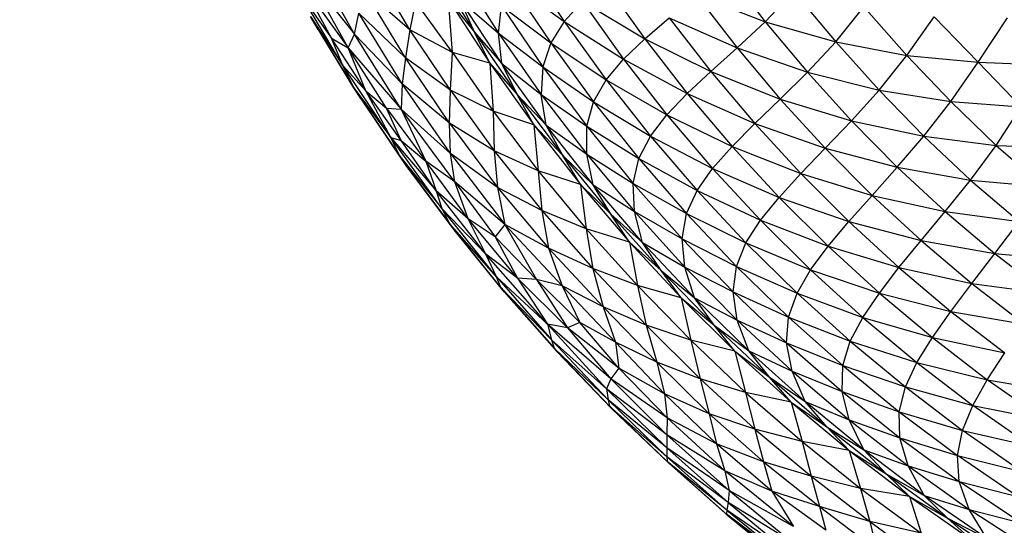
# Paper-space layout '_Superior' of a CAD drawing. Header units: millimetres. Extents: x -213 to 187, y -200 to 200.
# Tile 4 of 36: x -126 to -69, y -85 to -55. Entities that reach past the tile are written whole.
import ezdxf

# ---------------------------------------------------------------- set-up
doc = ezdxf.new("R2010")
doc.units = ezdxf.units.MM

psp = doc.layouts.new('_Superior')

# ---------------------------------------------------------------- linework, layer by layer
at = {"color": 7, "linetype": 'Continuous', "lineweight": 25}
for p, q in [((-106.776, -56.107), (-109.191, -51.793)), ((-103.568, -55.863), (-105.677, -52.267)), ((-102.156, -52.266), (-99.829, -55.99)), ((-100.753, -52.402), (-98.433, -56.056)), ((-96.915, -51.909), (-94.634, -55.379)), ((-85.33, -52.356), (-82.995, -55.39)), ((-109.465, -52.721), (-106.776, -56.107)), ((-107.138, -56.895), (-109.465, -52.721)), ((-109.793, -53.227), (-107.138, -56.895)), ((-108.1, -56.34), (-109.793, -53.227)), ((-97.754, -53.112), (-94.634, -55.379)), ((-97.754, -53.112), (-95.416, -56.617)), ((-92.303, -53.103), (-89.976, -56.376)), ((-109.778, -53.981), (-108.1, -56.34)), ((-107.44, -57.928), (-109.778, -53.981)), ((-103.568, -55.863), (-106.162, -53.61)), ((-103.82, -57.483), (-106.162, -53.61)), ((-101.332, -54.108), (-99.829, -55.99)), ((-101.332, -54.108), (-98.937, -57.782)), ((-101.092, -57.178), (-101.332, -54.108)), ((-86.982, -53.845), (-82.995, -55.39)), ((-86.982, -53.845), (-84.624, -56.909)), ((-82.995, -55.39), (-81.355, -53.641)), ((-81.355, -53.641), (-78.917, -56.554)), ((-103.247, -54.216), (-103.568, -55.863)), ((-101.092, -57.178), (-103.247, -54.216)), ((-100.65, -54.144), (-98.433, -56.056)), ((-98.243, -57.814), (-100.65, -54.144)), ((-99.829, -55.99), (-100.65, -54.144)), ((-98.433, -56.056), (-98.269, -54.479)), ((-98.269, -54.479), (-95.416, -56.617)), ((-98.269, -54.479), (-95.874, -58.01)), ((-93.581, -54.229), (-94.634, -55.379)), ((-93.581, -54.229), (-89.976, -56.376)), ((-93.581, -54.229), (-91.204, -57.554)), ((-78.917, -56.554), (-77.296, -54.527)), ((-77.296, -54.527), (-74.805, -57.345)), ((-109.32, -55.092), (-107.44, -57.928)), ((-106.803, -59.215), (-109.32, -55.092)), ((-108.878, -55.84), (-109.32, -55.092)), ((-106.776, -56.107), (-106.517, -54.899)), ((-103.82, -57.483), (-106.517, -54.899)), ((-104.007, -58.989), (-106.517, -54.899)), ((-89.976, -56.376), (-88.557, -55.159)), ((-88.557, -55.159), (-84.624, -56.909)), ((-88.557, -55.159), (-86.146, -58.274)), ((-74.805, -57.345), (-73.214, -55.107)), ((-73.214, -55.107), (-70.681, -57.737)), ((-70.681, -57.737), (-68.976, -55.171)), ((-108.878, -55.84), (-106.803, -59.215)), ((-94.634, -55.379), (-95.416, -56.617)), ((-94.634, -55.379), (-92.212, -58.746)), ((-94.634, -55.379), (-91.204, -57.554)), ((-84.624, -56.909), (-82.995, -55.39)), ((-82.995, -55.39), (-78.917, -56.554)), ((-82.995, -55.39), (-80.558, -58.312)), ((-108.1, -56.34), (-107.138, -56.895)), ((-106.124, -59.388), (-108.1, -56.34)), ((-107.44, -57.928), (-108.1, -56.34)), ((-107.138, -56.895), (-106.776, -56.107)), ((-106.776, -56.107), (-104.007, -58.989)), ((-104.068, -60.445), (-106.776, -56.107)), ((-103.568, -55.863), (-103.82, -57.483)), ((-101.092, -57.178), (-103.568, -55.863)), ((-101.222, -59.344), (-103.568, -55.863)), ((-99.829, -55.99), (-98.243, -57.814)), ((-99.829, -55.99), (-97.35, -59.611)), ((-98.937, -57.782), (-99.829, -55.99)), ((-98.433, -56.056), (-95.961, -59.606)), ((-98.433, -56.056), (-95.874, -58.01)), ((-98.243, -57.814), (-98.433, -56.056)), ((-91.204, -57.554), (-89.976, -56.376)), ((-89.976, -56.376), (-86.146, -58.274)), ((-89.976, -56.376), (-87.516, -59.545)), ((-107.138, -56.895), (-104.068, -60.445)), ((-104.922, -60.384), (-107.138, -56.895)), ((-106.124, -59.388), (-107.138, -56.895)), ((-95.416, -56.617), (-95.874, -58.01)), ((-95.416, -56.617), (-92.936, -60.017)), ((-95.416, -56.617), (-92.212, -58.746)), ((-86.146, -58.274), (-84.624, -56.909)), ((-84.624, -56.909), (-80.558, -58.312)), ((-84.624, -56.909), (-82.145, -59.867)), ((-80.558, -58.312), (-78.917, -56.554)), ((-78.917, -56.554), (-74.805, -57.345)), ((-78.917, -56.554), (-76.415, -59.347)), ((-103.82, -57.483), (-104.007, -58.989)), ((-101.268, -61.256), (-103.82, -57.483)), ((-101.222, -59.344), (-103.82, -57.483)), ((-101.222, -59.344), (-101.092, -57.178)), ((-98.937, -57.782), (-101.092, -57.178)), ((-101.092, -57.178), (-98.738, -60.575)), ((-76.415, -59.347), (-74.805, -57.345)), ((-74.805, -57.345), (-70.681, -57.737)), ((-74.805, -57.345), (-72.261, -60.003)), ((-107.44, -57.928), (-106.124, -59.388)), ((-104.663, -62.084), (-107.44, -57.928)), ((-106.803, -59.215), (-107.44, -57.928)), ((-98.937, -57.782), (-97.35, -59.611)), ((-98.937, -57.782), (-96.389, -61.351)), ((-98.937, -57.782), (-98.738, -60.575)), ((-98.243, -57.814), (-95.961, -59.606)), ((-95.675, -61.377), (-98.243, -57.814)), ((-97.35, -59.611), (-98.243, -57.814)), ((-95.874, -58.01), (-95.961, -59.606)), ((-95.874, -58.01), (-92.936, -60.017)), ((-95.874, -58.01), (-93.325, -61.435)), ((-92.212, -58.746), (-91.204, -57.554)), ((-91.204, -57.554), (-87.516, -59.545)), ((-91.204, -57.554), (-88.691, -60.772)), ((-72.261, -60.003), (-70.681, -57.737)), ((-70.681, -57.737), (-66.695, -57.891)), ((-70.681, -57.737), (-68.194, -60.314)), ((-87.516, -59.545), (-86.146, -58.274)), ((-86.146, -58.274), (-82.145, -59.867)), ((-86.146, -58.274), (-83.609, -61.282)), ((-82.145, -59.867), (-80.558, -58.312)), ((-80.558, -58.312), (-76.415, -59.347)), ((-80.558, -58.312), (-78.013, -61.12)), ((-106.803, -59.215), (-104.663, -62.084)), ((-104.144, -63.173), (-106.803, -59.215)), ((-106.406, -59.84), (-106.803, -59.215)), ((-104.007, -58.989), (-104.068, -60.445)), ((-101.268, -61.256), (-104.007, -58.989)), ((-101.21, -63.01), (-104.007, -58.989)), ((-92.936, -60.017), (-92.212, -58.746)), ((-92.212, -58.746), (-89.644, -62.006)), ((-92.212, -58.746), (-88.691, -60.772)), ((-106.124, -59.388), (-104.922, -60.384)), ((-104.064, -62.27), (-106.124, -59.388)), ((-104.663, -62.084), (-106.124, -59.388)), ((-101.268, -61.256), (-101.222, -59.344)), ((-98.738, -60.575), (-101.222, -59.344)), ((-101.222, -59.344), (-98.681, -62.866)), ((-97.35, -59.611), (-94.722, -63.122)), ((-97.35, -59.611), (-95.675, -61.377)), ((-96.389, -61.351), (-97.35, -59.611)), ((-95.961, -59.606), (-93.325, -61.435)), ((-95.961, -59.606), (-93.333, -63.047)), ((-95.675, -61.377), (-95.961, -59.606)), ((-88.691, -60.772), (-87.516, -59.545)), ((-87.516, -59.545), (-83.609, -61.282)), ((-87.516, -59.545), (-84.922, -62.605)), ((-78.013, -61.12), (-76.415, -59.347)), ((-76.415, -59.347), (-72.261, -60.003)), ((-76.415, -59.347), (-73.825, -62.011)), ((-106.406, -59.84), (-104.144, -63.173)), ((-104.922, -60.384), (-104.068, -60.445)), ((-104.922, -60.384), (-102.641, -63.455)), ((-104.064, -62.27), (-104.922, -60.384)), ((-93.325, -61.435), (-92.936, -60.017)), ((-92.936, -60.017), (-90.316, -63.308)), ((-92.936, -60.017), (-89.644, -62.006)), ((-83.609, -61.282), (-82.145, -59.867)), ((-82.145, -59.867), (-78.013, -61.12)), ((-82.145, -59.867), (-79.539, -62.714)), ((-73.825, -62.011), (-72.261, -60.003)), ((-72.261, -60.003), (-68.194, -60.314)), ((-72.261, -60.003), (-69.64, -62.542)), ((-69.64, -62.542), (-68.194, -60.314)), ((-101.21, -63.01), (-104.068, -60.445)), ((-100.959, -64.658), (-104.068, -60.445)), ((-104.068, -60.445), (-102.641, -63.455)), ((-96.389, -61.351), (-98.738, -60.575)), ((-98.738, -60.575), (-96.148, -64.008)), ((-98.738, -60.575), (-98.681, -62.866)), ((-89.644, -62.006), (-88.691, -60.772)), ((-88.691, -60.772), (-84.922, -62.605)), ((-88.691, -60.772), (-86.047, -63.88)), ((-98.681, -62.866), (-101.268, -61.256)), ((-101.268, -61.256), (-98.502, -64.981)), ((-101.21, -63.01), (-101.268, -61.256)), ((-96.389, -61.351), (-94.722, -63.122)), ((-96.389, -61.351), (-93.695, -64.808)), ((-96.389, -61.351), (-96.148, -64.008)), ((-95.675, -61.377), (-93.333, -63.047)), ((-92.959, -64.826), (-95.675, -61.377)), ((-94.722, -63.122), (-95.675, -61.377)), ((-93.333, -63.047), (-93.325, -61.435)), ((-93.325, -61.435), (-90.316, -63.308)), ((-93.325, -61.435), (-90.644, -64.749)), ((-84.922, -62.605), (-83.609, -61.282)), ((-83.609, -61.282), (-79.539, -62.714)), ((-83.609, -61.282), (-80.943, -64.178)), ((-79.539, -62.714), (-78.013, -61.12)), ((-78.013, -61.12), (-73.825, -62.011)), ((-78.013, -61.12), (-75.358, -63.807)), ((-104.663, -62.084), (-104.064, -62.27)), ((-104.663, -62.084), (-102.038, -65.182)), ((-101.714, -66.189), (-104.663, -62.084)), ((-104.144, -63.173), (-104.663, -62.084)), ((-90.316, -63.308), (-89.644, -62.006)), ((-89.644, -62.006), (-86.047, -63.88)), ((-89.644, -62.006), (-86.943, -65.153)), ((-75.358, -63.807), (-73.825, -62.011)), ((-73.825, -62.011), (-69.64, -62.542)), ((-73.825, -62.011), (-71.116, -64.548)), ((-104.064, -62.27), (-102.641, -63.455)), ((-102.038, -65.182), (-104.064, -62.27)), ((-86.047, -63.88), (-84.922, -62.605)), ((-84.922, -62.605), (-80.943, -64.178)), ((-84.922, -62.605), (-82.198, -65.552)), ((-71.116, -64.548), (-69.64, -62.542)), ((-69.64, -62.542), (-65.543, -62.703)), ((-69.64, -62.542), (-66.882, -64.925)), ((-104.144, -63.173), (-101.714, -66.189)), ((-101.279, -67.063), (-104.144, -63.173)), ((-103.781, -63.705), (-104.144, -63.173)), ((-98.502, -64.981), (-101.21, -63.01)), ((-101.21, -63.01), (-98.063, -67.125)), ((-100.959, -64.658), (-101.21, -63.01)), ((-96.148, -64.008), (-98.681, -62.866)), ((-98.681, -62.866), (-95.935, -66.316)), ((-98.681, -62.866), (-98.502, -64.981)), ((-94.722, -63.122), (-91.941, -66.517)), ((-94.722, -63.122), (-92.959, -64.826)), ((-93.695, -64.808), (-94.722, -63.122)), ((-93.333, -63.047), (-90.644, -64.749)), ((-93.333, -63.047), (-90.567, -66.374)), ((-92.959, -64.826), (-93.333, -63.047)), ((-80.943, -64.178), (-79.539, -62.714)), ((-79.539, -62.714), (-75.358, -63.807)), ((-79.539, -62.714), (-76.819, -65.443)), ((-103.781, -63.705), (-101.279, -67.063)), ((-101.008, -67.439), (-103.781, -63.705)), ((-100.959, -64.658), (-102.641, -63.455)), ((-100.192, -66.802), (-102.641, -63.455)), ((-102.641, -63.455), (-102.038, -65.182)), ((-90.644, -64.749), (-90.316, -63.308)), ((-90.316, -63.308), (-86.943, -65.153)), ((-90.316, -63.308), (-87.558, -66.486)), ((-76.819, -65.443), (-75.358, -63.807)), ((-75.358, -63.807), (-71.116, -64.548)), ((-75.358, -63.807), (-72.589, -66.371)), ((-93.695, -64.808), (-96.148, -64.008)), ((-96.148, -64.008), (-93.364, -67.376)), ((-96.148, -64.008), (-95.935, -66.316)), ((-86.943, -65.153), (-86.047, -63.88)), ((-86.047, -63.88), (-82.198, -65.552)), ((-86.047, -63.88), (-83.27, -66.872)), ((-82.198, -65.552), (-80.943, -64.178)), ((-80.943, -64.178), (-76.819, -65.443)), ((-80.943, -64.178), (-78.158, -66.957)), ((-98.063, -67.125), (-100.959, -64.658)), ((-100.959, -64.658), (-98.62, -67.841)), ((-100.192, -66.802), (-100.959, -64.658)), ((-93.695, -64.808), (-91.941, -66.517)), ((-93.695, -64.808), (-90.85, -68.146)), ((-93.695, -64.808), (-93.364, -67.376)), ((-92.959, -64.826), (-90.567, -66.374)), ((-90.098, -68.155), (-92.959, -64.826)), ((-91.941, -66.517), (-92.959, -64.826)), ((-90.644, -64.749), (-87.558, -66.486)), ((-90.644, -64.749), (-87.817, -67.946)), ((-90.567, -66.374), (-90.644, -64.749)), ((-72.589, -66.371), (-71.116, -64.548)), ((-71.116, -64.548), (-66.882, -64.925)), ((-71.116, -64.548), (-68.301, -66.947)), ((-100.192, -66.802), (-102.038, -65.182)), ((-99.173, -68.839), (-102.038, -65.182)), ((-102.038, -65.182), (-101.714, -66.189)), ((-95.935, -66.316), (-98.502, -64.981)), ((-98.502, -64.981), (-95.538, -68.484)), ((-98.502, -64.981), (-98.063, -67.125)), ((-87.558, -66.486), (-86.943, -65.153)), ((-86.943, -65.153), (-83.27, -66.872)), ((-86.943, -65.153), (-84.117, -68.183)), ((-78.158, -66.957), (-76.819, -65.443)), ((-76.819, -65.443), (-72.589, -66.371)), ((-76.819, -65.443), (-73.985, -68.051)), ((-83.27, -66.872), (-82.198, -65.552)), ((-82.198, -65.552), (-78.158, -66.957)), ((-82.198, -65.552), (-79.356, -68.38)), ((-99.173, -68.839), (-101.714, -66.189)), ((-98.548, -70.142), (-101.714, -66.189)), ((-101.714, -66.189), (-101.279, -67.063)), ((-93.364, -67.376), (-95.935, -66.316)), ((-95.935, -66.316), (-92.982, -69.675)), ((-95.935, -66.316), (-95.538, -68.484)), ((-91.941, -66.517), (-90.098, -68.155)), ((-91.941, -66.517), (-89.015, -69.79)), ((-90.85, -68.146), (-91.941, -66.517)), ((-90.567, -66.374), (-87.817, -67.946)), ((-90.567, -66.374), (-87.661, -69.58)), ((-90.098, -68.155), (-90.567, -66.374)), ((-87.817, -67.946), (-87.558, -66.486)), ((-87.558, -66.486), (-84.117, -68.183)), ((-87.558, -66.486), (-84.666, -69.544)), ((-73.985, -68.051), (-72.589, -66.371)), ((-72.589, -66.371), (-68.301, -66.947)), ((-72.589, -66.371), (-69.709, -68.807)), ((-98.548, -70.142), (-101.279, -67.063)), ((-98.296, -70.768), (-101.279, -67.063)), ((-101.279, -67.063), (-101.008, -67.439)), ((-98.62, -67.841), (-100.192, -66.802)), ((-97.335, -70.222), (-100.192, -66.802)), ((-99.173, -68.839), (-100.192, -66.802)), ((-98.063, -67.125), (-98.62, -67.841)), ((-95.538, -68.484), (-98.063, -67.125)), ((-94.76, -70.66), (-98.063, -67.125)), ((-98.063, -67.125), (-96.24, -70.308)), ((-84.117, -68.183), (-83.27, -66.872)), ((-83.27, -66.872), (-79.356, -68.38)), ((-83.27, -66.872), (-80.371, -69.744)), ((-79.356, -68.38), (-78.158, -66.957)), ((-78.158, -66.957), (-73.985, -68.051)), ((-78.158, -66.957), (-75.259, -69.615)), ((-69.709, -68.807), (-68.301, -66.947)), ((-98.101, -71.023), (-101.008, -67.439)), ((-98.296, -70.768), (-101.008, -67.439)), ((-90.85, -68.146), (-93.364, -67.376)), ((-93.364, -67.376), (-90.4, -70.655)), ((-93.364, -67.376), (-92.982, -69.675)), ((-96.24, -70.308), (-98.62, -67.841)), ((-98.62, -67.841), (-97.335, -70.222)), ((-90.85, -68.146), (-89.015, -69.79)), ((-90.85, -68.146), (-87.87, -71.36)), ((-90.85, -68.146), (-90.4, -70.655)), ((-90.098, -68.155), (-87.661, -69.58)), ((-87.096, -71.359), (-90.098, -68.155)), ((-89.015, -69.79), (-90.098, -68.155)), ((-87.817, -67.946), (-84.666, -69.544)), ((-87.817, -67.946), (-84.853, -71.022)), ((-87.661, -69.58), (-87.817, -67.946)), ((-84.666, -69.544), (-84.117, -68.183)), ((-84.117, -68.183), (-80.371, -69.744)), ((-84.117, -68.183), (-81.16, -71.091)), ((-75.259, -69.615), (-73.985, -68.051)), ((-73.985, -68.051), (-69.709, -68.807)), ((-73.985, -68.051), (-71.036, -70.533)), ((-97.335, -70.222), (-99.173, -68.839)), ((-95.599, -72.881), (-99.173, -68.839)), ((-98.548, -70.142), (-99.173, -68.839)), ((-92.982, -69.675), (-95.538, -68.484)), ((-95.538, -68.484), (-92.383, -71.875)), ((-95.538, -68.484), (-94.76, -70.66)), ((-80.371, -69.744), (-79.356, -68.38)), ((-79.356, -68.38), (-75.259, -69.615)), ((-79.356, -68.38), (-76.396, -71.085)), ((-71.036, -70.533), (-69.709, -68.807)), ((-69.709, -68.807), (-65.387, -69.206)), ((-69.709, -68.807), (-66.733, -71.111)), ((-90.4, -70.655), (-92.982, -69.675)), ((-92.982, -69.675), (-89.892, -72.939)), ((-92.982, -69.675), (-92.383, -71.875)), ((-89.015, -69.79), (-87.096, -71.359)), ((-89.015, -69.79), (-85.952, -72.935)), ((-87.87, -71.36), (-89.015, -69.79)), ((-87.661, -69.58), (-84.853, -71.022)), ((-87.661, -69.58), (-84.616, -72.66)), ((-87.096, -71.359), (-87.661, -69.58)), ((-84.853, -71.022), (-84.666, -69.544)), ((-84.666, -69.544), (-81.16, -71.091)), ((-84.666, -69.544), (-81.649, -72.478)), ((-81.16, -71.091), (-80.371, -69.744)), ((-80.371, -69.744), (-76.396, -71.085)), ((-80.371, -69.744), (-77.353, -72.491)), ((-76.396, -71.085), (-75.259, -69.615)), ((-75.259, -69.615), (-71.036, -70.533)), ((-75.259, -69.615), (-72.253, -72.146)), ((-95.599, -72.881), (-98.548, -70.142)), ((-98.548, -70.142), (-95.366, -73.791)), ((-98.296, -70.768), (-98.548, -70.142)), ((-96.24, -70.308), (-97.335, -70.222)), ((-94.447, -73.104), (-97.335, -70.222)), ((-97.335, -70.222), (-95.599, -72.881)), ((-94.76, -70.66), (-96.24, -70.308)), ((-93.726, -72.784), (-96.24, -70.308)), ((-96.24, -70.308), (-94.447, -73.104)), ((-87.87, -71.36), (-90.4, -70.655)), ((-90.4, -70.655), (-87.313, -73.82)), ((-90.4, -70.655), (-89.892, -72.939)), ((-72.253, -72.146), (-71.036, -70.533)), ((-71.036, -70.533), (-66.733, -71.111)), ((-71.036, -70.533), (-67.996, -72.886)), ((-95.366, -73.791), (-98.296, -70.768)), ((-98.296, -70.768), (-95.214, -74.277)), ((-98.101, -71.023), (-98.296, -70.768)), ((-95.214, -74.277), (-98.101, -71.023)), ((-98.101, -71.023), (-95.065, -74.46)), ((-92.383, -71.875), (-94.76, -70.66)), ((-91.674, -73.933), (-94.76, -70.66)), ((-94.76, -70.66), (-93.726, -72.784)), ((-84.853, -71.022), (-81.649, -72.478)), ((-84.853, -71.022), (-81.763, -73.97)), ((-84.616, -72.66), (-84.853, -71.022)), ((-81.649, -72.478), (-81.16, -71.091)), ((-81.16, -71.091), (-77.353, -72.491)), ((-81.16, -71.091), (-78.082, -73.871)), ((-77.353, -72.491), (-76.396, -71.085)), ((-76.396, -71.085), (-72.253, -72.146)), ((-76.396, -71.085), (-73.321, -73.662)), ((-87.87, -71.36), (-85.952, -72.935)), ((-87.87, -71.36), (-84.754, -74.444)), ((-87.87, -71.36), (-87.313, -73.82)), ((-87.096, -71.359), (-84.616, -72.66)), ((-83.957, -74.429), (-87.096, -71.359)), ((-85.952, -72.935), (-87.096, -71.359)), ((-89.892, -72.939), (-92.383, -71.875)), ((-92.383, -71.875), (-89.282, -75.085)), ((-92.383, -71.875), (-91.674, -73.933)), ((-73.321, -73.662), (-72.253, -72.146)), ((-72.253, -72.146), (-67.996, -72.886)), ((-72.253, -72.146), (-69.14, -74.546)), ((-94.447, -73.104), (-95.599, -72.881)), ((-91.941, -76.051), (-95.599, -72.881)), ((-95.599, -72.881), (-92.177, -76.621)), ((-95.599, -72.881), (-95.366, -73.791)), ((-93.726, -72.784), (-94.447, -73.104)), ((-91.674, -73.933), (-93.726, -72.784)), ((-91.468, -75.424), (-93.726, -72.784)), ((-85.952, -72.935), (-83.957, -74.429)), ((-85.952, -72.935), (-82.759, -75.945)), ((-84.754, -74.444), (-85.952, -72.935)), ((-84.616, -72.66), (-81.763, -73.97)), ((-84.616, -72.66), (-81.439, -75.608)), ((-83.957, -74.429), (-84.616, -72.66)), ((-81.763, -73.97), (-81.649, -72.478)), ((-81.649, -72.478), (-78.082, -73.871)), ((-81.649, -72.478), (-78.505, -75.282)), ((-78.082, -73.871), (-77.353, -72.491)), ((-77.353, -72.491), (-73.321, -73.662)), ((-77.353, -72.491), (-74.221, -75.107)), ((-91.468, -75.424), (-94.447, -73.104)), ((-94.447, -73.104), (-91.941, -76.051)), ((-87.313, -73.82), (-89.892, -72.939)), ((-89.892, -72.939), (-86.768, -76.044)), ((-89.892, -72.939), (-89.282, -75.085)), ((-92.177, -76.621), (-95.366, -73.791)), ((-95.366, -73.791), (-92.086, -77.27)), ((-95.366, -73.791), (-95.214, -74.277)), ((-89.282, -75.085), (-91.674, -73.933)), ((-88.839, -76.922), (-91.674, -73.933)), ((-91.674, -73.933), (-91.468, -75.424)), ((-84.754, -74.444), (-87.313, -73.82)), ((-87.313, -73.82), (-84.14, -76.833)), ((-87.313, -73.82), (-86.768, -76.044)), ((-81.763, -73.97), (-78.505, -75.282)), ((-81.763, -73.97), (-78.551, -76.785)), ((-81.439, -75.608), (-81.763, -73.97)), ((-78.505, -75.282), (-78.082, -73.871)), ((-78.082, -73.871), (-74.221, -75.107)), ((-78.082, -73.871), (-74.885, -76.52)), ((-74.221, -75.107), (-73.321, -73.662)), ((-73.321, -73.662), (-69.14, -74.546)), ((-73.321, -73.662), (-70.147, -76.106)), ((-92.086, -77.27), (-95.214, -74.277)), ((-95.214, -74.277), (-92.006, -77.634)), ((-95.214, -74.277), (-95.065, -74.46)), ((-92.006, -77.634), (-95.065, -74.46)), ((-95.065, -74.46), (-91.895, -77.764)), ((-84.754, -74.444), (-82.759, -75.945)), ((-84.754, -74.444), (-81.507, -77.392)), ((-84.754, -74.444), (-84.14, -76.833)), ((-83.957, -74.429), (-81.439, -75.608)), ((-80.691, -77.362), (-83.957, -74.429)), ((-82.759, -75.945), (-83.957, -74.429)), ((-70.147, -76.106), (-69.14, -74.546)), ((-86.768, -76.044), (-89.282, -75.085)), ((-89.282, -75.085), (-86.238, -78.069)), ((-89.282, -75.085), (-88.839, -76.922)), ((-74.885, -76.52), (-74.221, -75.107)), ((-74.221, -75.107), (-70.147, -76.106)), ((-74.221, -75.107), (-70.979, -77.589)), ((-91.468, -75.424), (-91.941, -76.051)), ((-88.839, -76.922), (-91.468, -75.424)), ((-88.683, -78.311), (-91.468, -75.424)), ((-81.439, -75.608), (-78.551, -76.785)), ((-81.439, -75.608), (-78.143, -78.419)), ((-80.691, -77.362), (-81.439, -75.608)), ((-78.551, -76.785), (-78.505, -75.282)), ((-78.505, -75.282), (-74.885, -76.52)), ((-78.505, -75.282), (-75.244, -77.951)), ((-91.941, -76.051), (-92.177, -76.621)), ((-88.683, -78.311), (-91.941, -76.051)), ((-91.941, -76.051), (-88.687, -79.296)), ((-84.14, -76.833), (-86.768, -76.044)), ((-86.768, -76.044), (-83.606, -78.955)), ((-86.768, -76.044), (-86.238, -78.069)), ((-82.759, -75.945), (-80.691, -77.362)), ((-82.759, -75.945), (-79.44, -78.816)), ((-81.507, -77.392), (-82.759, -75.945)), ((-70.979, -77.589), (-70.147, -76.106)), ((-70.147, -76.106), (-65.924, -76.812)), ((-66.867, -78.414), (-70.147, -76.106)), ((-88.687, -79.296), (-92.177, -76.621)), ((-92.177, -76.621), (-88.691, -80.039)), ((-92.177, -76.621), (-92.086, -77.27)), ((-86.238, -78.069), (-88.839, -76.922)), ((-85.83, -79.805), (-88.839, -76.922)), ((-88.839, -76.922), (-88.683, -78.311)), ((-81.507, -77.392), (-84.14, -76.833)), ((-84.14, -76.833), (-80.87, -79.682)), ((-84.14, -76.833), (-83.606, -78.955)), ((-78.551, -76.785), (-75.244, -77.951)), ((-78.551, -76.785), (-75.213, -79.461)), ((-78.143, -78.419), (-78.551, -76.785)), ((-75.244, -77.951), (-74.885, -76.52)), ((-74.885, -76.52), (-70.979, -77.589)), ((-74.885, -76.52), (-71.578, -79.03)), ((-88.691, -80.039), (-92.086, -77.27)), ((-92.086, -77.27), (-88.694, -80.556)), ((-92.086, -77.27), (-92.006, -77.634)), ((-81.507, -77.392), (-79.44, -78.816)), ((-81.507, -77.392), (-78.139, -80.198)), ((-81.507, -77.392), (-80.87, -79.682)), ((-80.691, -77.362), (-78.143, -78.419)), ((-77.3, -80.152), (-80.691, -77.362)), ((-79.44, -78.816), (-80.691, -77.362)), ((-88.694, -80.556), (-92.006, -77.634)), ((-92.006, -77.634), (-88.675, -80.838)), ((-92.006, -77.634), (-91.895, -77.764)), ((-88.675, -80.838), (-91.895, -77.764)), ((-91.895, -77.764), (-88.588, -80.928)), ((-75.244, -77.951), (-71.578, -79.03)), ((-75.244, -77.951), (-71.872, -80.48)), ((-75.213, -79.461), (-75.244, -77.951)), ((-71.578, -79.03), (-70.979, -77.589)), ((-70.979, -77.589), (-66.867, -78.414)), ((-67.633, -79.932), (-70.979, -77.589)), ((-88.683, -78.311), (-88.687, -79.296)), ((-85.83, -79.805), (-88.683, -78.311)), ((-85.345, -81.372), (-88.683, -78.311)), ((-83.606, -78.955), (-86.238, -78.069)), ((-86.238, -78.069), (-83.11, -80.857)), ((-86.238, -78.069), (-85.83, -79.805)), ((-78.143, -78.419), (-75.213, -79.461)), ((-78.143, -78.419), (-74.725, -81.086)), ((-77.3, -80.152), (-78.143, -78.419)), ((-80.87, -79.682), (-83.606, -78.955)), ((-83.606, -78.955), (-80.344, -81.683)), ((-83.606, -78.955), (-83.11, -80.857)), ((-79.44, -78.816), (-77.3, -80.152)), ((-79.44, -78.816), (-76.003, -81.541)), ((-78.139, -80.198), (-79.44, -78.816)), ((-71.872, -80.48), (-71.578, -79.03)), ((-71.578, -79.03), (-67.633, -79.932)), ((-68.167, -81.399), (-71.578, -79.03)), ((-88.687, -79.296), (-88.691, -80.039)), ((-85.345, -81.372), (-88.687, -79.296)), ((-88.687, -79.296), (-85.089, -82.511)), ((-78.139, -80.198), (-80.87, -79.682)), ((-80.87, -79.682), (-77.479, -82.392)), ((-80.87, -79.682), (-80.344, -81.683)), ((-75.213, -79.461), (-71.872, -80.48)), ((-75.213, -79.461), (-71.769, -81.993)), ((-74.725, -81.086), (-75.213, -79.461)), ((-88.691, -80.039), (-88.694, -80.556)), ((-85.089, -82.511), (-88.691, -80.039)), ((-88.691, -80.039), (-85.151, -83.198)), ((-83.11, -80.857), (-85.83, -79.805)), ((-82.625, -82.55), (-85.83, -79.805)), ((-85.83, -79.805), (-85.345, -81.372)), ((-78.139, -80.198), (-76.003, -81.541)), ((-78.139, -80.198), (-74.656, -82.857)), ((-78.139, -80.198), (-77.479, -82.392)), ((-77.3, -80.152), (-74.725, -81.086)), ((-73.794, -82.794), (-77.3, -80.152)), ((-76.003, -81.541), (-77.3, -80.152)), ((-85.151, -83.198), (-88.694, -80.556)), ((-88.694, -80.556), (-85.215, -83.643)), ((-88.694, -80.556), (-88.675, -80.838)), ((-85.215, -83.643), (-88.675, -80.838)), ((-88.675, -80.838), (-85.234, -83.881)), ((-88.675, -80.838), (-88.588, -80.928)), ((-80.344, -81.683), (-83.11, -80.857)), ((-83.11, -80.857), (-79.863, -83.424)), ((-83.11, -80.857), (-82.625, -82.55)), ((-71.872, -80.48), (-68.167, -81.399)), ((-68.393, -82.863), (-71.872, -80.48)), ((-71.769, -81.993), (-71.872, -80.48)), ((-85.234, -83.881), (-88.588, -80.928)), ((-88.588, -80.928), (-85.166, -83.947)), ((-82.625, -82.55), (-85.345, -81.372)), ((-81.355, -84.591), (-85.345, -81.372)), ((-85.345, -81.372), (-85.089, -82.511)), ((-74.725, -81.086), (-71.769, -81.993)), ((-74.725, -81.086), (-71.196, -83.604)), ((-73.794, -82.794), (-74.725, -81.086)), ((-77.479, -82.392), (-80.344, -81.683)), ((-80.344, -81.683), (-76.949, -84.302)), ((-80.344, -81.683), (-79.863, -83.424)), ((-76.003, -81.541), (-73.794, -82.794)), ((-76.003, -81.541), (-72.448, -84.117)), ((-74.656, -82.857), (-76.003, -81.541)), ((-71.769, -81.993), (-68.393, -82.863)), ((-68.213, -84.376), (-71.769, -81.993)), ((-71.196, -83.604), (-71.769, -81.993)), ((-85.089, -82.511), (-85.151, -83.198)), ((-81.355, -84.591), (-85.089, -82.511)), ((-85.089, -82.511), (-81.45, -85.505)), ((-79.863, -83.424), (-82.625, -82.55)), ((-79.497, -84.811), (-82.625, -82.55)), ((-82.625, -82.55), (-81.355, -84.591)), ((-74.656, -82.857), (-77.479, -82.392)), ((-77.479, -82.392), (-73.981, -84.972)), ((-77.479, -82.392), (-76.949, -84.302)), ((-74.656, -82.857), (-72.448, -84.117)), ((-74.656, -82.857), (-71.059, -85.366)), ((-74.656, -82.857), (-73.981, -84.972)), ((-73.794, -82.794), (-71.196, -83.604)), ((-70.174, -85.282), (-73.794, -82.794)), ((-72.448, -84.117), (-73.794, -82.794)), ((-85.215, -83.643), (-85.234, -83.881)), ((-85.151, -83.198), (-85.215, -83.643)), ((-81.557, -86.141), (-85.215, -83.643)), ((-85.215, -83.643), (-81.645, -86.551)), ((-81.45, -85.505), (-85.151, -83.198)), ((-85.151, -83.198), (-81.557, -86.141)), ((-76.949, -84.302), (-79.863, -83.424)), ((-79.863, -83.424), (-76.541, -85.942)), ((-79.863, -83.424), (-79.497, -84.811)), ((-71.196, -83.604), (-68.213, -84.376)), ((-67.561, -85.97), (-71.196, -83.604)), ((-70.174, -85.282), (-71.196, -83.604)), ((-81.645, -86.551), (-85.234, -83.881)), ((-85.234, -83.881), (-81.679, -86.766)), ((-85.234, -83.881), (-85.166, -83.947)), ((-81.679, -86.766), (-85.166, -83.947)), ((-85.166, -83.947), (-81.622, -86.817)), ((-73.981, -84.972), (-76.949, -84.302)), ((-76.949, -84.302), (-73.493, -86.803)), ((-76.949, -84.302), (-76.541, -85.942)), ((-72.448, -84.117), (-70.174, -85.282)), ((-72.448, -84.117), (-68.789, -86.538)), ((-71.059, -85.366), (-72.448, -84.117))]:
    psp.add_line(p, q, dxfattribs=at)
for points, knots in [([(-12.825, 199.694), (-16.243, 199.643), (-23.254, 199.539), (-34.012, 198.664), (-45.252, 197.163), (-56.948, 194.893), (-68.341, 191.953), (-79.355, 188.413), (-89.927, 184.355), (-100.652, 179.511), (-111.465, 173.825), (-122.288, 167.245), (-133.032, 159.723), (-143.597, 151.225), (-153.871, 141.726), (-163.732, 131.217), (-173.05, 119.706), (-181.692, 107.223), (-189.525, 93.818), (-196.416, 79.564), (-202.245, 64.561), (-206.902, 48.925), (-210.298, 32.797), (-212.363, 16.332), (-213.056, -0.306), (-212.363, -16.944), (-210.298, -33.41), (-206.902, -49.538), (-202.245, -65.173), (-196.416, -80.177), (-189.525, -94.43), (-181.692, -107.835), (-173.05, -120.319), (-163.732, -131.83), (-153.871, -142.339), (-143.597, -151.838), (-133.032, -160.336), (-122.288, -167.857), (-111.465, -174.438), (-100.652, -180.124), (-89.927, -184.967), (-79.355, -189.025), (-68.341, -192.566), (-56.948, -195.505), (-45.252, -197.776), (-34.012, -199.276), (-23.254, -200.151), (-16.243, -200.256), (-12.825, -200.306)], [0, 0, 0, 0, 0.016322, 0.033479, 0.05151, 0.070452, 0.090341, 0.107661, 0.125675, 0.144395, 0.163829, 0.18398, 0.204846, 0.226418, 0.248682, 0.271613, 0.29518, 0.319343, 0.344053, 0.369251, 0.394871, 0.420839, 0.447075, 0.473492, 0.5, 0.526508, 0.552925, 0.579161, 0.605129, 0.630749, 0.655947, 0.680657, 0.70482, 0.728387, 0.751318, 0.773582, 0.795154, 0.81602, 0.836171, 0.855605, 0.874325, 0.892339, 0.909659, 0.929548, 0.94849, 0.966521, 0.983678, 1, 1, 1, 1]), ([(-12.825, -196.306), (-16.166, -196.257), (-23.02, -196.155), (-33.535, -195.302), (-44.521, -193.84), (-55.952, -191.626), (-67.788, -188.581), (-79.975, -184.6), (-92.439, -179.584), (-105.082, -173.435), (-117.788, -166.059), (-129.671, -157.885), (-140.659, -149.084), (-150.714, -139.83), (-160.37, -129.591), (-169.502, -118.374), (-177.98, -106.207), (-185.673, -93.138), (-192.455, -79.239), (-198.204, -64.603), (-202.821, -49.345), (-206.186, -33.6), (-208.354, -17.516), (-208.666, -6.682), (-208.823, -1.255)], [0, 0, 0, 0, 0.032663, 0.066994, 0.10307, 0.140965, 0.180749, 0.222482, 0.266217, 0.311991, 0.359823, 0.409713, 0.452845, 0.497357, 0.543205, 0.590325, 0.638638, 0.688046, 0.738436, 0.789675, 0.841616, 0.894099, 0.946953, 1, 1, 1, 1])]:
    psp.add_open_spline(points, degree=3, knots=knots, dxfattribs=at)

doc.saveas('drawing.dxf')
